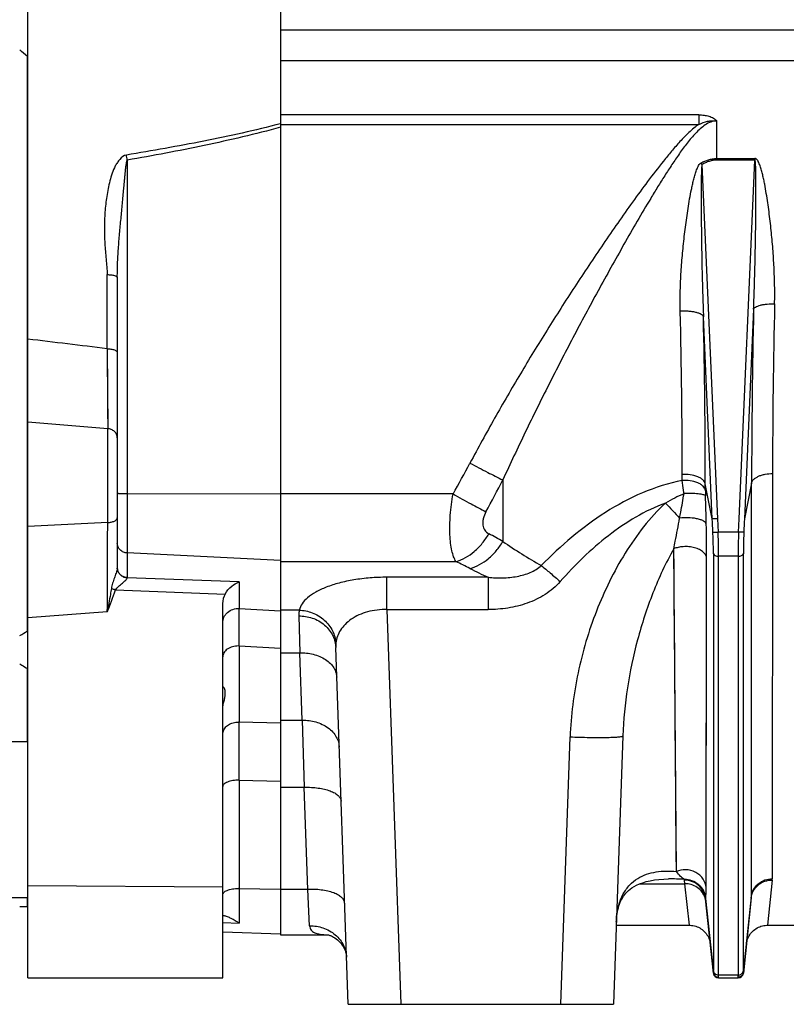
# Model space of a CAD drawing. Extents: x -1529 to 1181, y 8 to 1701.
# Tile 62 of 74: x 582 to 727, y 722 to 909. Entities that reach past the tile are written whole.
import ezdxf

# ---------------------------------------------------------------- set-up
doc = ezdxf.new("R2010")
doc.units = 0
doc.header["$LTSCALE"] = 65.395
doc.layers.get('0').update_dxf_attribs({"linetype": 'CONTINUOUS'})

msp = doc.modelspace()

# ---------------------------------------------------------------- linework, layer by layer
at = {"color": 6, "linetype": 'CONTINUOUS'}
for p, q in [((583.19, 726.79), (583.19, 1086.95)), ((631.19, 906.79), (976.69, 906.79)), ((583.16, 792.71), (583.16, 901.71)), ((600.19, 859.75), (600.19, 804.65)), ((620.19, 726.79), (620.19, 797.85)), ((644.01, 721.79), (641.65, 789.5)), ((583.16, 771.59), (583.16, 785.52)), ((696.14, 772.73), (694.36, 721.79)), ((583.19, 771.59), (563.16, 771.59)), ((583.19, 741.99), (563.16, 741.99)), ((583.16, 740.37), (583.16, 741.99)), ((720.54, 742), (719.03, 727.69)), ((713.34, 727.69), (711.86, 741.82)), ((694.89, 736.79), (708.78, 736.79)), ((723.59, 736.79), (730.78, 736.79)), ((620.19, 735.53), (631.19, 735.14)), ((631.19, 735), (640.07, 735)), ((583.19, 726.79), (620.19, 726.79)), ((714.34, 726.79), (718.04, 726.79)), ((644.01, 721.79), (694.36, 721.79))]:
    msp.add_line(p, q, dxfattribs=at)
at = {"color": 2, "linetype": 'CONTINUOUS'}
for p, q in [((631.19, 1078.57), (631.19, 735)), ((583.16, 902.97), (583.16, 901.71)), ((713.99, 882.33), (721.23, 882.33)), ((721.23, 882.33), (721.23, 882.03)), ((721.23, 882.03), (713.99, 882.03)), ((583.16, 792.71), (583.16, 785.52)), ((711.86, 741.88), (711.86, 741.89)), ((711.86, 741.88), (711.86, 741.89))]:
    msp.add_line(p, q, dxfattribs=at)
at = {"color": 9, "linetype": 'CONTINUOUS'}
for p, q in [((918.79, 900.86), (631.19, 900.86)), ((710.59, 890.62), (631.19, 890.62)), ((710.59, 890.62), (710.59, 888.82)), ((631.19, 888.94), (631.16, 888.94)), ((631.19, 888.94), (631.16, 888.94)), ((631.19, 888.82), (710.59, 888.82)), ((713.99, 882.33), (713.99, 889.47)), ((602.08, 882.03), (602.08, 802.8)), ((711.18, 881.19), (714.13, 813.94)), ((718.24, 813.94), (721.23, 882.03)), ((598.26, 846.24), (598.26, 860.3)), ((713.14, 813.96), (711.45, 852.31)), ((720.98, 853.74), (719.24, 813.96)), ((598.26, 846.24), (598.36, 831.07)), ((598.27, 844.16), (598.32, 837.55)), ((598.32, 837.55), (598.33, 835.89)), ((598.34, 833.62), (598.35, 832.93)), ((583.19, 832.34), (598.36, 831.07)), ((598.36, 813.24), (598.36, 831.07)), ((707.43, 821.22), (707.43, 822.36)), ((724.57, 822.53), (724.53, 745.63)), ((673.38, 821.33), (673.38, 809.67)), ((713.14, 813.96), (711.81, 820.59)), ((711.81, 819.42), (711.81, 820.59)), ((720.59, 820.74), (719.24, 813.96)), ((720.55, 742.21), (720.59, 820.74)), ((602.08, 818.74), (631.19, 818.67)), ((663.92, 818.66), (631.19, 818.66)), ((598.36, 813.24), (583.19, 812.48)), ((714.13, 813.94), (714.24, 811.44)), ((718.13, 811.44), (718.24, 813.94)), ((718.13, 811.44), (714.24, 811.44)), ((631.19, 806.04), (602.08, 807.46)), ((706.32, 747), (705.84, 808.28)), ((631.19, 805.85), (664.47, 805.85)), ((711.97, 743.97), (712.06, 806.57)), ((713.35, 807.32), (713.35, 728.18)), ((718.03, 806.84), (714.34, 806.84)), ((714.34, 727.33), (714.34, 806.84)), ((718.03, 806.84), (718.03, 727.33)), ((719.03, 728.18), (719.03, 807.32)), ((623.34, 801.98), (602.08, 802.77)), ((623.34, 801.98), (623.34, 796.93)), ((651.38, 796.72), (651.38, 802.85)), ((670.56, 802.85), (651.38, 802.85)), ((670.56, 802.85), (670.56, 796.72)), ((599.82, 800.44), (620.65, 799.67)), ((598.29, 796.27), (583.19, 795.18)), ((623.29, 789.81), (623.34, 796.93)), ((623.34, 796.07), (623.34, 796.93)), ((623.34, 796.93), (631.19, 796.46)), ((634.73, 796.62), (631.19, 796.62)), ((651.38, 796.72), (654, 721.79)), ((651.38, 796.72), (670.56, 796.72)), ((623.31, 792.67), (623.33, 794.51)), ((623.33, 794.51), (623.34, 796.07)), ((634.65, 795.52), (634.85, 788.52)), ((623.29, 789.81), (623.29, 775.37)), ((623.29, 789.81), (631.19, 789.38)), ((631.19, 788.52), (634.85, 788.52)), ((635.31, 775.73), (634.85, 788.52)), ((631.19, 775.73), (635.31, 775.73)), ((635.31, 775.73), (635.67, 762.98)), ((631.19, 775.19), (623.29, 775.37)), ((684.37, 721.79), (686.15, 772.55)), ((623.29, 764.33), (631.19, 764.15)), ((623.29, 764.33), (623.29, 737.2)), ((631.19, 762.98), (635.67, 762.98)), ((636.35, 743.61), (635.67, 762.98)), ((583.19, 744.34), (620.19, 744.1)), ((699.38, 744.67), (707.94, 744.67)), ((707.94, 744.67), (707.88, 745.35)), ((708.78, 736.79), (707.94, 744.67)), ((724.51, 745.38), (723.59, 736.79)), ((623.29, 743.77), (631.19, 743.66)), ((636.35, 743.61), (631.19, 743.61)), ((636.7, 736.69), (636.35, 743.61)), ((719.04, 727.84), (720.55, 742.21)), ((711.85, 741.88), (711.85, 741.89)), ((711.85, 741.88), (711.85, 741.89)), ((711.86, 741.88), (713.34, 727.84)), ((620.19, 737.34), (623.29, 737.2)), ((620.19, 737.34), (623.29, 737.2)), ((718.03, 727.33), (714.34, 727.33)), ((714.34, 726.79), (714.33, 726.85)), ((718.04, 726.85), (718.04, 726.79))]:
    msp.add_line(p, q, dxfattribs=at)
for points in [[(598.33, 835.89), (598.33, 835.1), (598.34, 833.62)], [(705.92, 797.33), (705.87, 804.55), (705.84, 808.28)], [(712.02, 781.7), (712.03, 788.39), (712.04, 791.87), (712.04, 795.43), (712.05, 799.06), (712.06, 802.78), (712.06, 806.57)], [(706, 787.11), (705.95, 793.85), (705.92, 797.33)], [(706.07, 777.63), (706.03, 783.87), (706, 787.11)], [(712, 763.82), (712, 769.4), (712.01, 772.33), (712.01, 775.36), (712.02, 778.48), (712.02, 781.7)], [(706.14, 768.99), (706.1, 774.65), (706.07, 777.63)], [(706.24, 756.67), (706.21, 761.27), (706.19, 763.73), (706.16, 766.3), (706.14, 768.99)], [(711.98, 753.91), (711.99, 758.66), (711.99, 761.19), (712, 763.82)], [(706.32, 747), (706.29, 750.54), (706.28, 752.48), (706.26, 754.52), (706.24, 756.67)], [(711.98, 747.61), (711.98, 751.7), (711.98, 753.91)], [(711.97, 743.97), (711.97, 745.73), (711.98, 747.61)]]:
    msp.add_lwpolyline(points, dxfattribs=at)
at = {"color": 6, "linetype": 'CONTINUOUS'}
for points in [[(694.91, 737.36), (694.92, 737.69), (694.95, 738.13), (695, 738.56), (695.05, 738.97), (695.12, 739.36), (695.21, 739.75), (695.3, 740.12), (695.41, 740.48), (695.53, 740.83), (695.66, 741.16), (695.8, 741.48), (695.96, 741.78), (696.13, 742.07), (696.31, 742.34), (696.51, 742.61), (696.72, 742.87), (696.96, 743.12), (697.23, 743.38), (697.53, 743.63), (697.88, 743.88), (698.28, 744.13), (698.76, 744.39), (699.31, 744.64), (699.93, 744.87), (700.61, 745.08), (701.34, 745.25), (702.14, 745.4), (702.99, 745.5), (703.91, 745.57), (704.84, 745.59)], [(708.78, 736.79), (708.92, 736.79), (709.19, 736.77), (709.46, 736.73), (709.73, 736.68), (709.99, 736.61), (710.25, 736.52), (710.5, 736.41), (710.74, 736.28), (710.97, 736.14), (711.2, 735.98), (711.41, 735.81), (711.61, 735.63), (711.8, 735.43), (711.97, 735.21), (712.13, 734.99), (712.27, 734.76), (712.39, 734.52), (712.5, 734.27), (712.59, 734.01), (712.67, 733.75), (712.72, 733.48), (712.76, 733.21)], [(719.61, 733.21), (719.65, 733.48), (719.71, 733.75), (719.78, 734.01), (719.87, 734.27), (719.98, 734.52), (720.11, 734.76), (720.25, 734.99), (720.41, 735.21), (720.58, 735.43), (720.77, 735.63), (720.97, 735.81), (721.18, 735.98), (721.4, 736.14), (721.63, 736.28), (721.88, 736.41), (722.13, 736.52), (722.38, 736.61), (722.65, 736.68), (722.91, 736.73), (723.18, 736.77), (723.46, 736.79), (723.59, 736.79)], [(640.02, 735.01), (640.02, 735.01), (640.04, 735.01), (640.07, 735)], [(640.07, 735), (640.12, 734.99), (640.19, 734.98), (640.28, 734.96), (640.39, 734.93), (640.52, 734.88), (640.68, 734.83), (640.85, 734.76), (641.04, 734.67), (641.25, 734.56), (641.47, 734.42), (641.71, 734.25), (641.96, 734.06), (642.2, 733.84), (642.44, 733.6), (642.67, 733.32), (642.88, 733.04), (643.06, 732.76), (643.21, 732.49), (643.33, 732.23), (643.43, 732), (643.51, 731.77), (643.57, 731.56), (643.62, 731.37), (643.65, 731.2), (643.68, 731.04), (643.69, 730.91), (643.7, 730.8), (643.7, 730.75)]]:
    msp.add_lwpolyline(points, dxfattribs=at)
at = {"color": 2, "linetype": 'CONTINUOUS'}
for centre, radius, start, end in [((546.94, 860.89), 54.57, 48.4254, 50.4974), ((614.21, 824.78), 112.19, 30.1922, 30.3785), ((601.9, 804.65), 1.71, 180.0001, 180.7633), ((599.41, 804.65), 0.775, 358.3122, 0.0018), ((601.91, 804.65), 1.72, 180.7656, 184.692), ((601.9, 804.63), 1.71, 180.278, 184.9822), ((602.19, 804.95), 2.15, 263.1791, 267.2165), ((602.2, 804.9), 2.14, 262.7732, 266.8262), ((601.47, 802.8), 0.608, 357.3047, 359.9653), ((557.35, 832.6), 47.52, 300.7708, 302.8995), ((711.77, 744.83), 3.94, 170.2965, 170.4944), ((708, 741.51), 3.88, 5.5911, 9.4877), ((578.35, 918.22), 177.92, 271.0651, 271.5482), ((712.43, 741.76), 0.58, 167.2958, 168.3769), ((718.13, 728.28), 0.904, 342.9016, 353.9563)]:
    msp.add_arc(centre, radius, start, end, dxfattribs=at)
at = {"color": 9, "linetype": 'CONTINUOUS'}
for centre, radius, start, end in [((437.5, 853.03), 167.12, 9.9946, 10.3329), ((2227.86, 820.44), 1503.29, 178.69161, 179.92052), ((-649.33, 821.13), 1356.76, 0.05205, 1.36109), ((-801.46, 819.33), 1513.27, 0.0474, 1.24851), ((2294.15, 818.62), 1573.56, 178.72119, 179.9228), ((435.94, 947.46), 261.85, 330.5349, 331.9964), ((435.6, 943.44), 267.31, 331.3479, 332.818), ((723.81, 782.9), 39.26, 114.1137, 119.8556), ((896.2, 994.13), 261.22, 222.7104, 223.571), ((380.59, 805.77), 331.49, 1.2393, 2.1711), ((-6122.45, 832.33), 6720.84, 359.692549, 359.837227), ((449.24, 806.99), 262.82, 359.9074, 1.2976), ((521.21, 532.31), 316.36, 61.2478, 61.7971), ((724.8, 883.31), 89.82, 235.0777, 240.5817), ((512.88, 500.58), 340.84, 63.0904, 63.5919), ((598.68, 804.71), 1.51, 351.5168, 354.5512), ((716.11, 901.06), 108.26, 243.1041, 245.1202), ((623.19, 785.46), 4.35, 88.6202, 90.0001), ((623.19, 771.41), 3.96, 88.3958, 89.982), ((704.82, 697.35), 48.25, 86.364, 89.9824), ((722.15, 745.63), 2.38, 353.9399, 359.8641), ((623.19, 736.4), 7.37, 89.1864, 90.0001), ((708.25, 740.88), 3.69, 13.987, 17.9903), ((708, 741.41), 3.88, 7.0931, 9.8709), ((718.53, 742.21), 2.02, 354.0162, 359.9663), ((708.05, 741.42), 3.83, 6.0006, 6.9365), ((712.14, 741.85), 0.283, 183.3349, 186.0581), ((714.32, 727.77), 0.981, 175.8246, 176.9982), ((718.04, 727.86), 1.01, 269.9672, 280.6147)]:
    msp.add_arc(centre, radius, start, end, dxfattribs=at)
at = {"color": 6, "linetype": 'CONTINUOUS'}
for centre, radius, start, end in [((616.91, 728.42), 10.86, 54.0178, 54.6974), ((714.34, 727.79), 1, 186, 270), ((718.04, 727.79), 1, 270, 354)]:
    msp.add_arc(centre, radius, start, end, dxfattribs=at)
msp.add_ellipse((623.19, 797.92), major_axis=(0.26, 3.4), ratio=0.879657, start_param=1.098417, end_param=1.658537, dxfattribs=at)
at = {"color": 9, "linetype": 'CONTINUOUS'}
for points, knots in [([(710.59, 890.62), (710.92, 890.62), (711.56, 890.59), (712.5, 890.4), (713.22, 890.1), (713.7, 889.76), (713.9, 889.57), (713.99, 889.47)], [0, 0, 0, 0, 0.262959, 0.523095, 0.773673, 0.891275, 1, 1, 1, 1]), ([(631.16, 888.94), (628.75, 888.3), (623.92, 887.14), (614.17, 885.11), (606.82, 883.81), (601.91, 883)], [0, 0, 0, 0, 0.249824, 0.499801, 1, 1, 1, 1]), ([(631.19, 888.28), (628.8, 887.62), (623.98, 886.4), (614.29, 884.25), (606.97, 882.88), (602.08, 882.03)], [0, 0, 0, 0, 0.24998, 0.499981, 1, 1, 1, 1]), ([(710.59, 888.82), (709.93, 888.36), (708.68, 887.31), (706.98, 885.57), (705.38, 883.73), (703.32, 881.22), (700.85, 878), (697.98, 874.07), (695.17, 870.1), (691.49, 864.75), (686.99, 858), (681.75, 849.8), (676.68, 841.49), (671.78, 833.07), (668.66, 827.38), (667.14, 824.52)], [0, 0, 0, 0, 0.031234, 0.062484, 0.093738, 0.124991, 0.187495, 0.249999, 0.312503, 0.375006, 0.500009, 0.62501, 0.750009, 0.875005, 1, 1, 1, 1]), ([(713.99, 889.47), (713.6, 889.47), (712.83, 889.32), (711.78, 888.76), (710.84, 888.01), (709.97, 887.16), (709.15, 886.24), (708.1, 884.95), (706.87, 883.27), (705.46, 881.19), (704.1, 879.08), (702.76, 876.94), (701.01, 874.06), (698.87, 870.44), (696.36, 866.06), (693.88, 861.65), (690.64, 855.76), (686.67, 848.35), (682.06, 839.41), (677.61, 830.41), (674.77, 824.37), (673.38, 821.33)], [0, 0, 0, 0, 0.014331, 0.029001, 0.044003, 0.059233, 0.074608, 0.090091, 0.121235, 0.152532, 0.183917, 0.215355, 0.246825, 0.309816, 0.372828, 0.435827, 0.498791, 0.62456, 0.750053, 0.875214, 1, 1, 1, 1]), ([(710.59, 888.82), (711.12, 889.07), (711.95, 889.38), (712.97, 889.52), (713.55, 889.52), (713.84, 889.49), (713.99, 889.47)], [0, 0, 0, 0, 0.499579, 0.749709, 0.87486, 1, 1, 1, 1]), ([(601.91, 883), (601.42, 882.92), (600.78, 882.38), (600.19, 881.59), (599.67, 880.72), (599.19, 879.55), (598.77, 878.1), (598.43, 876.63), (598.08, 874.66), (597.81, 872.17), (597.7, 869.18), (597.79, 866.2), (598.02, 863.74), (598.2, 861.77), (598.26, 860.79), (598.26, 860.3)], [0, 0, 0, 0, 0.062381, 0.094047, 0.12568, 0.188805, 0.251861, 0.314824, 0.377687, 0.503075, 0.628033, 0.752542, 0.876582, 0.938391, 1, 1, 1, 1]), ([(724.96, 854.77), (724.99, 855.92), (724.99, 858.23), (724.87, 861.7), (724.65, 865.2), (724.38, 868.11), (724.12, 870.45), (723.91, 872.2), (723.67, 873.96), (723.4, 875.72), (723.14, 877.18), (722.91, 878.34), (722.71, 879.22), (722.5, 880.08), (722.28, 880.8), (722.07, 881.36), (721.91, 881.69), (721.76, 881.95), (721.62, 882.13), (721.45, 882.28), (721.3, 882.33), (721.23, 882.33)], [0, 0, 0, 0, 0.122624, 0.246033, 0.370178, 0.495, 0.557648, 0.620444, 0.68338, 0.746449, 0.809645, 0.84129, 0.872965, 0.904671, 0.936407, 0.952292, 0.968187, 0.976145, 0.984109, 0.992073, 1, 1, 1, 1]), ([(600.19, 859.75), (600.19, 860.73), (600.22, 862.68), (600.41, 865.58), (600.66, 868.45), (600.88, 870.83), (601.06, 872.73), (601.19, 874.14), (601.31, 875.55), (601.42, 876.71), (601.51, 877.63), (601.57, 878.31), (601.64, 878.98), (601.7, 879.66), (601.76, 880.23), (601.81, 880.68), (601.85, 881.01), (601.9, 881.33), (601.95, 881.62), (601.99, 881.83), (602.04, 881.96), (602.07, 882.01), (602.08, 882.03)], [0, 0, 0, 0, 0.131864, 0.260917, 0.389415, 0.517592, 0.581432, 0.644974, 0.708049, 0.770383, 0.801144, 0.8316, 0.861846, 0.89235, 0.92321, 0.938472, 0.953403, 0.967769, 0.981049, 0.992424, 0.996844, 1, 1, 1, 1]), ([(707.05, 853.36), (707.02, 854.52), (707.03, 856.87), (707.17, 860.41), (707.44, 863.96), (707.74, 866.92), (708.03, 869.3), (708.27, 871.08), (708.53, 872.87), (708.83, 874.66), (709.11, 876.14), (709.36, 877.33), (709.57, 878.22), (709.8, 879.1), (710.07, 879.97), (710.35, 880.68), (710.65, 881.2), (710.86, 881.44), (711, 881.51)], [0, 0, 0, 0, 0.122276, 0.245522, 0.369629, 0.494494, 0.557184, 0.620031, 0.683025, 0.746159, 0.809425, 0.841107, 0.872823, 0.904573, 0.936359, 0.968181, 0.984121, 1, 1, 1, 1]), ([(711.18, 881.19), (711.17, 881.14), (711.15, 881.03), (711.12, 880.77), (711.09, 880.42), (711.08, 879.99), (711.06, 879.56), (711.05, 879.11), (711.04, 878.51), (711.03, 877.76), (711.02, 876.86), (711.02, 875.65), (711.02, 874.13), (711.03, 872.31), (711.04, 870.49), (711.06, 868.67), (711.09, 866.24), (711.14, 863.2), (711.22, 859.56), (711.32, 855.93), (711.41, 853.51), (711.45, 852.31)], [0, 0, 0, 0, 0.005565, 0.012233, 0.026659, 0.041659, 0.056914, 0.072312, 0.087801, 0.118948, 0.150236, 0.181608, 0.244504, 0.307512, 0.370575, 0.433662, 0.496752, 0.622882, 0.748869, 0.874615, 1, 1, 1, 1]), ([(720.98, 853.74), (721.03, 854.93), (721.11, 857.31), (721.22, 860.88), (721.28, 863.86), (721.33, 866.25), (721.36, 868.04), (721.38, 869.84), (721.4, 871.63), (721.42, 873.42), (721.43, 874.91), (721.43, 876.1), (721.43, 877), (721.42, 877.89), (721.42, 878.63), (721.41, 879.22), (721.4, 879.66), (721.4, 880.1), (721.38, 880.54), (721.37, 880.9), (721.36, 881.18), (721.34, 881.39), (721.33, 881.59), (721.31, 881.75), (721.29, 881.87), (721.28, 881.95), (721.26, 882), (721.24, 882.03), (721.23, 882.03)], [0, 0, 0, 0, 0.125964, 0.252214, 0.378662, 0.441935, 0.505229, 0.568532, 0.63183, 0.695102, 0.758319, 0.78989, 0.821421, 0.852895, 0.88428, 0.899924, 0.915517, 0.931043, 0.946466, 0.96172, 0.969244, 0.976649, 0.983865, 0.99072, 0.993897, 0.996694, 0.998847, 1, 1, 1, 1]), ([(598.26, 860.3), (598.5, 860.3), (598.85, 860.28), (599.31, 860.21), (599.61, 860.14), (599.86, 860.06), (600.06, 859.96), (600.19, 859.83), (600.19, 859.75)], [0, 0, 0, 0, 0.343809, 0.510945, 0.661854, 0.787783, 0.884934, 1, 1, 1, 1]), ([(720.98, 853.74), (721.01, 853.82), (721.12, 853.98), (721.39, 854.18), (721.79, 854.36), (722.3, 854.52), (722.91, 854.64), (723.8, 854.75), (724.5, 854.77), (724.96, 854.77)], [0, 0, 0, 0, 0.056816, 0.13385, 0.236466, 0.363711, 0.511648, 0.672611, 1, 1, 1, 1]), ([(711.45, 852.31), (711.43, 852.39), (711.3, 852.57), (711, 852.79), (710.55, 852.99), (709.97, 853.15), (709.29, 853.28), (708.3, 853.38), (707.55, 853.38), (707.05, 853.36)], [0, 0, 0, 0, 0.056374, 0.133821, 0.238002, 0.368071, 0.518426, 0.680246, 1, 1, 1, 1]), ([(598.26, 846.24), (595.75, 846.54), (590.72, 847.16), (585.7, 847.76), (583.19, 848.06)], [0, 0, 0, 0, 0.499998, 1, 1, 1, 1]), ([(598.26, 846.24), (598.5, 846.24), (598.85, 846.21), (599.31, 846.12), (599.61, 846.03), (599.86, 845.92), (600.05, 845.8), (600.16, 845.67), (600.19, 845.57), (600.19, 845.52)], [0, 0, 0, 0, 0.329621, 0.490904, 0.637954, 0.763041, 0.863169, 0.939364, 1, 1, 1, 1]), ([(600.19, 829.35), (600.19, 829.56), (600.09, 830), (599.68, 830.56), (599.07, 830.94), (598.59, 831.05), (598.36, 831.07)], [0, 0, 0, 0, 0.227025, 0.479273, 0.744475, 1, 1, 1, 1]), ([(667.14, 824.52), (668.26, 823.92), (670.33, 822.84), (672.42, 821.79), (673.38, 821.33)], [0, 0, 0, 0, 0.543552, 1, 1, 1, 1]), ([(711.81, 820.59), (711.79, 820.71), (711.68, 820.98), (711.38, 821.34), (710.93, 821.67), (710.12, 822.06), (708.93, 822.34), (707.93, 822.39), (707.43, 822.36)], [0, 0, 0, 0, 0.076114, 0.167128, 0.277352, 0.406592, 0.702433, 1, 1, 1, 1]), ([(720.59, 820.74), (720.62, 820.86), (720.71, 821.11), (720.98, 821.45), (721.39, 821.76), (721.9, 822.04), (722.51, 822.26), (723.41, 822.47), (724.11, 822.53), (724.57, 822.53)], [0, 0, 0, 0, 0.077891, 0.16957, 0.279031, 0.406002, 0.547762, 0.698491, 1, 1, 1, 1]), ([(707.43, 821.22), (704.84, 820.71), (699.77, 819.1), (692.77, 815.32), (686.39, 810.59), (682.53, 806.97), (680.68, 805.07)], [0, 0, 0, 0, 0.249816, 0.499789, 0.749866, 1, 1, 1, 1]), ([(711.81, 819.42), (711.79, 819.55), (711.68, 819.82), (711.38, 820.18), (710.93, 820.52), (710.12, 820.92), (708.93, 821.21), (707.93, 821.25), (707.43, 821.22)], [0, 0, 0, 0, 0.07679, 0.168296, 0.27876, 0.407991, 0.703261, 1, 1, 1, 1]), ([(707.77, 818.73), (707.73, 818.95), (707.62, 819.78), (707.51, 820.61), (707.43, 821.22)], [0, 0, 0, 0, 0.261659, 1, 1, 1, 1]), ([(600.19, 818.82), (600.19, 818.82), (600.2, 818.81), (600.23, 818.8), (600.27, 818.8), (600.37, 818.79), (600.52, 818.77), (600.75, 818.76), (601.04, 818.75), (601.36, 818.74), (601.71, 818.74), (601.96, 818.74), (602.08, 818.74)], [0, 0, 0, 0, 0.006424, 0.021215, 0.045035, 0.077818, 0.169183, 0.292215, 0.442557, 0.614844, 0.802896, 1, 1, 1, 1]), ([(664.47, 805.85), (664.29, 806.13), (663.99, 806.8), (663.66, 807.96), (663.43, 809.36), (663.26, 811.6), (663.35, 814.74), (663.69, 817.32), (663.92, 818.66)], [0, 0, 0, 0, 0.076426, 0.168921, 0.277627, 0.401472, 0.685888, 1, 1, 1, 1]), ([(663.92, 818.66), (665.06, 818.02), (667.13, 816.87), (669.22, 815.76), (670.17, 815.27)], [0, 0, 0, 0, 0.547947, 1, 1, 1, 1]), ([(706.94, 814.08), (707.02, 814.47), (707.3, 816.01), (707.58, 817.56), (707.77, 818.73)], [0, 0, 0, 0, 0.248452, 1, 1, 1, 1]), ([(711.84, 818.33), (711.81, 818.38), (711.66, 818.46), (711.38, 818.55), (710.96, 818.63), (710.43, 818.69), (709.81, 818.73), (708.91, 818.76), (708.22, 818.75), (707.77, 818.73)], [0, 0, 0, 0, 0.041255, 0.112291, 0.215955, 0.348627, 0.502902, 0.669182, 1, 1, 1, 1]), ([(711.81, 819.42), (711.81, 819.34), (711.82, 818.97), (711.83, 818.61), (711.84, 818.33)], [0, 0, 0, 0, 0.236488, 1, 1, 1, 1]), ([(704.26, 816.95), (700.35, 815.51), (694.88, 812.19), (688.57, 806.67), (685.66, 803.61), (684.27, 802.03)], [0, 0, 0, 0, 0.497207, 0.74823, 1, 1, 1, 1]), ([(704.26, 816.95), (702.76, 815.56), (700, 812.52), (696.5, 807.47), (693.54, 802.1), (690.25, 794.61), (687.32, 784.78), (686.29, 776.63), (686.15, 772.55)], [0, 0, 0, 0, 0.125035, 0.250101, 0.375172, 0.50024, 0.750148, 1, 1, 1, 1]), ([(670.17, 815.27), (669.95, 814.86), (669.68, 814.22), (669.54, 813.36), (669.56, 812.6), (669.87, 811.73), (670.42, 811.27), (670.72, 811.11)], [0, 0, 0, 0, 0.299539, 0.434598, 0.559258, 0.783305, 1, 1, 1, 1]), ([(598.36, 813.24), (598.59, 813.25), (599.04, 813.3), (599.55, 813.46), (599.89, 813.65), (600.06, 813.8), (600.16, 813.96), (600.19, 814.07), (600.19, 814.12)], [0, 0, 0, 0, 0.317579, 0.61479, 0.739065, 0.842916, 0.927689, 1, 1, 1, 1]), ([(705.84, 808.28), (705.93, 808.75), (706.31, 810.68), (706.68, 812.62), (706.94, 814.08)], [0, 0, 0, 0, 0.243507, 1, 1, 1, 1]), ([(712, 812.94), (711.97, 813.05), (711.81, 813.29), (711.42, 813.57), (710.85, 813.81), (709.86, 814.06), (708.53, 814.19), (707.46, 814.14), (706.94, 814.08)], [0, 0, 0, 0, 0.063215, 0.149891, 0.264496, 0.403367, 0.714064, 1, 1, 1, 1]), ([(713.25, 811.46), (713.26, 811.45), (713.29, 811.44), (713.35, 811.43), (713.45, 811.43), (713.63, 811.42), (713.9, 811.42), (714.13, 811.43), (714.24, 811.44)], [0, 0, 0, 0, 0.032317, 0.096483, 0.194815, 0.324125, 0.649692, 1, 1, 1, 1]), ([(713.35, 807.32), (713.35, 807.64), (713.34, 809.02), (713.29, 810.4), (713.25, 811.46)], [0, 0, 0, 0, 0.233215, 1, 1, 1, 1]), ([(714.34, 806.84), (714.34, 807.2), (714.33, 808.73), (714.29, 810.26), (714.24, 811.44)], [0, 0, 0, 0, 0.233224, 1, 1, 1, 1]), ([(718.13, 811.44), (718.12, 811.03), (718.06, 809.5), (718.03, 807.97), (718.03, 806.84)], [0, 0, 0, 0, 0.263044, 1, 1, 1, 1]), ([(719.13, 811.46), (719.12, 811.45), (719.09, 811.44), (719.02, 811.43), (718.93, 811.43), (718.74, 811.42), (718.47, 811.42), (718.25, 811.43), (718.13, 811.44)], [0, 0, 0, 0, 0.032317, 0.096483, 0.194815, 0.324125, 0.649693, 1, 1, 1, 1]), ([(719.13, 811.46), (719.11, 811.09), (719.06, 809.71), (719.03, 808.33), (719.03, 807.32)], [0, 0, 0, 0, 0.263014, 1, 1, 1, 1]), ([(602.08, 807.46), (601.83, 807.47), (601.34, 807.58), (600.71, 807.99), (600.29, 808.6), (600.19, 809.07), (600.19, 809.31)], [0, 0, 0, 0, 0.258645, 0.512084, 0.758517, 1, 1, 1, 1]), ([(664.47, 805.85), (665.74, 806.21), (667.58, 807.27), (669.52, 809.27), (670.35, 810.48), (670.72, 811.11)], [0, 0, 0, 0, 0.474471, 0.736615, 1, 1, 1, 1]), ([(667.14, 804.51), (668.4, 804.86), (670.23, 805.9), (672.18, 807.85), (673.02, 809.04), (673.38, 809.67)], [0, 0, 0, 0, 0.475321, 0.737079, 1, 1, 1, 1]), ([(705.84, 808.28), (705.07, 806.94), (703.65, 804.18), (701.2, 798.46), (698.79, 791.04), (696.86, 781.94), (696.25, 775.79), (696.14, 772.73)], [0, 0, 0, 0, 0.124658, 0.250332, 0.502199, 0.752657, 1, 1, 1, 1]), ([(712.06, 806.57), (712.03, 806.75), (711.88, 807.15), (711.41, 807.68), (710.69, 808.15), (709.76, 808.49), (708.71, 808.68), (707.65, 808.69), (706.69, 808.55), (706.1, 808.38), (705.84, 808.28)], [0, 0, 0, 0, 0.078005, 0.174915, 0.295359, 0.437212, 0.590901, 0.743002, 0.881631, 1, 1, 1, 1]), ([(713.35, 807.32), (713.38, 807.16), (713.63, 806.97), (713.99, 806.86), (714.23, 806.84), (714.34, 806.84)], [0, 0, 0, 0, 0.404799, 0.698191, 1, 1, 1, 1]), ([(718.03, 806.84), (718.15, 806.84), (718.38, 806.86), (718.74, 806.97), (719, 807.16), (719.03, 807.32)], [0, 0, 0, 0, 0.301809, 0.595201, 1, 1, 1, 1]), ([(600.17, 804.48), (600.15, 804.35), (600.08, 804.08), (599.9, 803.49), (599.63, 802.71), (599.29, 801.74), (599.12, 801.07), (599.06, 800.73)], [0, 0, 0, 0, 0.10152, 0.218229, 0.470758, 0.733525, 1, 1, 1, 1]), ([(670.56, 802.85), (671.49, 802.75), (673.33, 802.68), (676.05, 802.94), (678.58, 803.64), (680.07, 804.52), (680.68, 805.07)], [0, 0, 0, 0, 0.262515, 0.519733, 0.767374, 1, 1, 1, 1]), ([(680.68, 805.07), (681.24, 804.62), (682.45, 803.61), (683.63, 802.59), (684.27, 802.03)], [0, 0, 0, 0, 0.458869, 1, 1, 1, 1]), ([(599.82, 800.44), (599.9, 800.57), (600.1, 800.81), (600.44, 801.13), (600.8, 801.44), (601.15, 801.74), (601.48, 802.02), (601.77, 802.29), (601.97, 802.53), (602.07, 802.69), (602.08, 802.77)], [0, 0, 0, 0, 0.137345, 0.282868, 0.429559, 0.572926, 0.708399, 0.829676, 0.929648, 1, 1, 1, 1]), ([(651.38, 802.85), (650.31, 802.85), (648.21, 802.77), (645.17, 802.4), (642.39, 801.82), (639.95, 801.05), (637.93, 800.12), (636.35, 799.07), (635.25, 797.92), (634.83, 797.04), (634.73, 796.62)], [0, 0, 0, 0, 0.171801, 0.337231, 0.490684, 0.628043, 0.746988, 0.847083, 0.929973, 1, 1, 1, 1]), ([(684.27, 802.03), (683.44, 801.08), (681.48, 799.45), (678.04, 797.82), (674.35, 796.91), (671.82, 796.72), (670.56, 796.72)], [0, 0, 0, 0, 0.249601, 0.499552, 0.749717, 1, 1, 1, 1]), ([(620.19, 794.16), (620.19, 794.53), (620.32, 795.11), (620.71, 795.76), (621.25, 796.34), (622.13, 796.84), (622.94, 796.95), (623.34, 796.93)], [0, 0, 0, 0, 0.240638, 0.363475, 0.488127, 0.741706, 1, 1, 1, 1]), ([(634.73, 796.62), (634.71, 796.53), (634.66, 796.17), (634.64, 795.8), (634.65, 795.52)], [0, 0, 0, 0, 0.235745, 1, 1, 1, 1]), ([(634.73, 796.62), (635.56, 796.59), (637.29, 796.24), (639.55, 794.88), (641.15, 792.82), (641.61, 791.19), (641.68, 790.41)], [0, 0, 0, 0, 0.247277, 0.510678, 0.767529, 1, 1, 1, 1]), ([(651.38, 796.72), (650.13, 796.75), (647.74, 796.49), (645.05, 795.31), (643.43, 793.97), (642.53, 792.87), (641.93, 791.68), (641.73, 790.83), (641.68, 790.41)], [0, 0, 0, 0, 0.297225, 0.564647, 0.684274, 0.795311, 0.899628, 1, 1, 1, 1]), ([(634.65, 795.52), (635.51, 795.53), (637.27, 795.25), (639.24, 794.16), (640.46, 792.87), (641.13, 791.79), (641.53, 790.65), (641.64, 789.87), (641.65, 789.5)], [0, 0, 0, 0, 0.252006, 0.51638, 0.646319, 0.771065, 0.889187, 1, 1, 1, 1]), ([(623.19, 789.81), (622.8, 789.81), (622.05, 789.71), (621.07, 789.28), (620.47, 788.7), (620.23, 788.16), (620.19, 787.88), (620.19, 787.74)], [0, 0, 0, 0, 0.289904, 0.558008, 0.791858, 0.897961, 1, 1, 1, 1]), ([(641.68, 790.41), (641.67, 790.34), (641.64, 790.04), (641.64, 789.73), (641.65, 789.5)], [0, 0, 0, 0, 0.235643, 1, 1, 1, 1]), ([(634.85, 788.52), (635.7, 788.53), (637.41, 788.35), (639.39, 787.54), (640.65, 786.53), (641.32, 785.69), (641.73, 784.8), (641.83, 784.18), (641.84, 783.89)], [0, 0, 0, 0, 0.278023, 0.555784, 0.683225, 0.799234, 0.904142, 1, 1, 1, 1]), ([(635.31, 775.73), (636.17, 775.74), (637.47, 775.58), (639.09, 774.97), (640.2, 774.32), (641.12, 773.5), (641.79, 772.56), (642.19, 771.58), (642.3, 770.9), (642.31, 770.58)], [0, 0, 0, 0, 0.267407, 0.405481, 0.540437, 0.668629, 0.787967, 0.898117, 1, 1, 1, 1]), ([(620.26, 773.54), (620.33, 773.8), (620.61, 774.32), (621.3, 774.91), (622.19, 775.28), (622.85, 775.37), (623.19, 775.37)], [0, 0, 0, 0, 0.222801, 0.464933, 0.726568, 1, 1, 1, 1]), ([(686.15, 772.55), (686.75, 772.53), (687.98, 772.49), (689.8, 772.46), (691.55, 772.44), (693.11, 772.45), (694.24, 772.48), (694.99, 772.52), (695.4, 772.55), (695.72, 772.59), (695.95, 772.63), (696.07, 772.66), (696.14, 772.71), (696.14, 772.73)], [0, 0, 0, 0, 0.181194, 0.36648, 0.544768, 0.703975, 0.833441, 0.884646, 0.926217, 0.95802, 0.980359, 0.993823, 1, 1, 1, 1]), ([(623.29, 764.33), (622.9, 764.33), (622.32, 764.3), (621.59, 764.15), (621.12, 764), (620.73, 763.82), (620.43, 763.61), (620.24, 763.37), (620.19, 763.19), (620.19, 763.11)], [0, 0, 0, 0, 0.332025, 0.485875, 0.625072, 0.746067, 0.847135, 0.929625, 1, 1, 1, 1]), ([(635.67, 762.98), (636.12, 763), (637.01, 762.99), (638.3, 762.87), (639.49, 762.65), (640.54, 762.34), (641.42, 761.96), (642.09, 761.5), (642.54, 760.98), (642.66, 760.57), (642.67, 760.38)], [0, 0, 0, 0, 0.169765, 0.333814, 0.487173, 0.625545, 0.745745, 0.846371, 0.928989, 1, 1, 1, 1]), ([(694.92, 737.77), (694.98, 738.69), (695.23, 740.41), (696.1, 742.71), (697.37, 744.47), (698.92, 745.73), (700.65, 746.53), (702.48, 746.98), (704.39, 747.13), (705.67, 747.06), (706.32, 747)], [0, 0, 0, 0, 0.165009, 0.308233, 0.433822, 0.548856, 0.659669, 0.770463, 0.88352, 1, 1, 1, 1]), ([(711.97, 743.98), (711.91, 744.53), (711.49, 745.7), (710.04, 746.99), (708.13, 747.47), (706.87, 747.23), (706.32, 747)], [0, 0, 0, 0, 0.22666, 0.489262, 0.759389, 1, 1, 1, 1]), ([(707.88, 745.5), (707.6, 745.65), (707.02, 746.1), (706.56, 746.66), (706.32, 747)], [0, 0, 0, 0, 0.442315, 1, 1, 1, 1]), ([(707.88, 745.35), (707.88, 745.36), (707.88, 745.41), (707.88, 745.45), (707.88, 745.48)], [0, 0, 0, 0, 0.286241, 1, 1, 1, 1]), ([(711.82, 742.08), (711.75, 742.52), (711.43, 743.41), (710.5, 744.5), (709.26, 745.2), (708.33, 745.35), (707.88, 745.35)], [0, 0, 0, 0, 0.242886, 0.500894, 0.758539, 1, 1, 1, 1]), ([(711.76, 742.02), (711.63, 742.4), (711.24, 743.15), (710.31, 744.02), (709.17, 744.56), (708.34, 744.67), (707.94, 744.67)], [0, 0, 0, 0, 0.244812, 0.501615, 0.757926, 1, 1, 1, 1]), ([(711.89, 742.03), (711.91, 742.14), (711.93, 742.39), (711.96, 743.04), (711.97, 743.58), (711.97, 743.97)], [0, 0, 0, 0, 0.165481, 0.386885, 1, 1, 1, 1]), ([(720.54, 742), (720.58, 742.45), (720.86, 743.37), (721.78, 744.51), (723.07, 745.23), (724.04, 745.39), (724.51, 745.38)], [0, 0, 0, 0, 0.235812, 0.491818, 0.752853, 1, 1, 1, 1]), ([(720.55, 742.21), (720.59, 742.66), (720.87, 743.58), (721.79, 744.73), (723.08, 745.46), (724.06, 745.63), (724.53, 745.63)], [0, 0, 0, 0, 0.235421, 0.491721, 0.753101, 1, 1, 1, 1]), ([(620.19, 742.56), (620.19, 742.64), (620.23, 742.82), (620.42, 743.05), (620.71, 743.26), (621.08, 743.44), (621.53, 743.58), (622.24, 743.73), (622.8, 743.78), (623.19, 743.78)], [0, 0, 0, 0, 0.070851, 0.153448, 0.254217, 0.374664, 0.513297, 0.66683, 1, 1, 1, 1]), ([(643.34, 741), (643.34, 741.18), (643.23, 741.57), (642.8, 742.09), (642.13, 742.56), (641.22, 742.97), (640.12, 743.29), (638.48, 743.58), (637.2, 743.63), (636.35, 743.61)], [0, 0, 0, 0, 0.066093, 0.146632, 0.24886, 0.374575, 0.520323, 0.67894, 1, 1, 1, 1]), ([(711.86, 741.89), (711.87, 741.9), (711.88, 741.95), (711.88, 742), (711.89, 742.03)], [0, 0, 0, 0, 0.222291, 1, 1, 1, 1]), ([(711.86, 741.88), (711.86, 741.88), (711.86, 741.86), (711.86, 741.84), (711.86, 741.83)], [0, 0, 0, 0, 0.204399, 1, 1, 1, 1]), ([(636.7, 736.69), (637.56, 736.7), (639.32, 736.43), (641.28, 735.35), (642.5, 734.09), (643.17, 733.02), (643.58, 731.89), (643.69, 731.12), (643.7, 730.75)], [0, 0, 0, 0, 0.252852, 0.517731, 0.647583, 0.772015, 0.889673, 1, 1, 1, 1]), ([(636.7, 736.69), (636.71, 736.55), (636.76, 736.26), (636.95, 735.88), (637.26, 735.58), (637.67, 735.35), (638.17, 735.19), (638.97, 735.04), (639.61, 735.01), (640.06, 735)], [0, 0, 0, 0, 0.105061, 0.20335, 0.303635, 0.413723, 0.538009, 0.677734, 1, 1, 1, 1]), ([(713.34, 727.74), (713.34, 727.75), (713.33, 727.77), (713.34, 727.8), (713.34, 727.82)], [0, 0, 0, 0, 0.214633, 1, 1, 1, 1]), ([(713.34, 727.84), (713.34, 727.86), (713.35, 727.98), (713.35, 728.09), (713.35, 728.18)], [0, 0, 0, 0, 0.196194, 1, 1, 1, 1]), ([(713.34, 727.84), (713.35, 727.73), (713.42, 727.49), (713.65, 727.19), (713.97, 727), (714.22, 726.95), (714.33, 726.95)], [0, 0, 0, 0, 0.239503, 0.497539, 0.757085, 1, 1, 1, 1]), ([(713.34, 727.74), (713.35, 727.62), (713.42, 727.39), (713.65, 727.09), (713.97, 726.89), (714.21, 726.85), (714.33, 726.85)], [0, 0, 0, 0, 0.240577, 0.498791, 0.757729, 1, 1, 1, 1]), ([(714.34, 727.33), (714.22, 727.33), (713.98, 727.37), (713.66, 727.55), (713.43, 727.84), (713.36, 728.07), (713.35, 728.18)], [0, 0, 0, 0, 0.247111, 0.508594, 0.764807, 1, 1, 1, 1]), ([(714.33, 726.95), (714.33, 726.98), (714.34, 727.1), (714.34, 727.23), (714.34, 727.33)], [0, 0, 0, 0, 0.196079, 1, 1, 1, 1]), ([(719.04, 727.74), (719.02, 727.54), (718.83, 727.13), (718.44, 726.91), (718.23, 726.87)], [0, 0, 0, 0, 0.491272, 1, 1, 1, 1]), ([(719.04, 727.84), (719.04, 727.83), (719.04, 727.8), (719.04, 727.76), (719.04, 727.74)], [0, 0, 0, 0, 0.291627, 1, 1, 1, 1]), ([(714.33, 726.85), (714.33, 726.86), (714.33, 726.89), (714.33, 726.93), (714.33, 726.95)], [0, 0, 0, 0, 0.204387, 1, 1, 1, 1]), ([(718.04, 726.95), (718.04, 726.94), (718.04, 726.91), (718.04, 726.88), (718.04, 726.85)], [0, 0, 0, 0, 0.29615, 1, 1, 1, 1])]:
    msp.add_open_spline(points, degree=3, knots=knots, dxfattribs=at)
at = {"color": 2, "linetype": 'CONTINUOUS'}
for points, knots in [([(711, 881.51), (711.23, 881.63), (711.7, 881.86), (712.44, 882.12), (713.2, 882.29), (713.73, 882.33), (713.99, 882.33)], [0, 0, 0, 0, 0.250008, 0.499994, 0.749993, 1, 1, 1, 1]), ([(713.99, 882.03), (713.74, 882.03), (713.25, 881.99), (712.53, 881.82), (711.83, 881.55), (711.4, 881.32), (711.18, 881.19)], [0, 0, 0, 0, 0.250007, 0.499986, 0.749998, 1, 1, 1, 1]), ([(601.93, 802.81), (601.71, 802.84), (601.27, 802.96), (600.71, 803.34), (600.33, 803.88), (600.21, 804.3), (600.19, 804.51)], [0, 0, 0, 0, 0.258135, 0.511245, 0.75802, 1, 1, 1, 1]), ([(600.19, 804.49), (600.21, 804.28), (600.33, 803.86), (600.72, 803.32), (601.28, 802.93), (601.71, 802.81), (601.93, 802.78)], [0, 0, 0, 0, 0.234614, 0.488859, 0.749749, 1, 1, 1, 1]), ([(599.06, 800.73), (599, 800.36), (598.75, 798.87), (598.49, 797.38), (598.29, 796.27)], [0, 0, 0, 0, 0.250611, 1, 1, 1, 1]), ([(599.82, 800.44), (599.76, 800.46), (599.5, 800.55), (599.25, 800.65), (599.06, 800.73)], [0, 0, 0, 0, 0.24565, 1, 1, 1, 1]), ([(581.66, 786.4), (581.78, 786.33), (582.29, 786.04), (582.79, 785.75), (583.16, 785.52)], [0, 0, 0, 0, 0.251451, 1, 1, 1, 1]), ([(707.88, 745.5), (708.33, 745.49), (709.27, 745.34), (710.56, 744.6), (711.52, 743.39), (711.82, 742.39), (711.86, 741.89)], [0, 0, 0, 0, 0.226495, 0.479205, 0.743369, 1, 1, 1, 1]), ([(711.86, 741.89), (711.81, 742.36), (711.54, 743.32), (710.63, 744.52), (709.34, 745.3), (708.35, 745.48), (707.88, 745.48)], [0, 0, 0, 0, 0.240811, 0.499336, 0.758278, 1, 1, 1, 1]), ([(718.03, 727.33), (718.24, 727.33), (718.67, 727.46), (718.93, 727.82), (718.99, 728.01)], [0, 0, 0, 0, 0.507835, 1, 1, 1, 1]), ([(718.04, 726.95), (718.04, 726.98), (718.03, 727.1), (718.03, 727.23), (718.03, 727.33)], [0, 0, 0, 0, 0.19609, 1, 1, 1, 1]), ([(719.04, 727.84), (719.03, 727.73), (718.96, 727.49), (718.73, 727.19), (718.4, 727), (718.16, 726.95), (718.04, 726.95)], [0, 0, 0, 0, 0.239503, 0.497538, 0.757085, 1, 1, 1, 1]), ([(719.03, 728.18), (719.03, 728.15), (719.03, 728.03), (719.03, 727.92), (719.04, 727.84)], [0, 0, 0, 0, 0.303597, 1, 1, 1, 1])]:
    msp.add_open_spline(points, degree=3, knots=knots, dxfattribs=at)
at = {"color": 6, "linetype": 'CONTINUOUS'}
for points, knots in [([(714.13, 813.94), (714.01, 813.93), (713.79, 813.93), (713.52, 813.92), (713.34, 813.93), (713.25, 813.94), (713.18, 813.94), (713.15, 813.95), (713.14, 813.96)], [0, 0, 0, 0, 0.362484, 0.675668, 0.800217, 0.897582, 0.964664, 1, 1, 1, 1]), ([(620.65, 799.67), (620.96, 800.24), (621.76, 801.18), (622.82, 801.8), (623.34, 801.98)], [0, 0, 0, 0, 0.538961, 1, 1, 1, 1]), ([(620.2, 777.79), (620.23, 778.34), (620.4, 779.12), (620.62, 780.12), (620.71, 780.76), (620.69, 781.29), (620.57, 781.69), (620.42, 781.92), (620.31, 782.02), (620.25, 782.04), (620.23, 782.04)], [0, 0, 0, 0, 0.370354, 0.538498, 0.685591, 0.805892, 0.898372, 0.963546, 0.985461, 1, 1, 1, 1]), ([(623.29, 764.33), (623.29, 765.36), (623.3, 769.04), (623.3, 772.72), (623.29, 775.37)], [0, 0, 0, 0, 0.281928, 1, 1, 1, 1]), ([(620.19, 738.56), (620.19, 738.57), (620.2, 738.6), (620.24, 738.62), (620.3, 738.64), (620.34, 738.64), (620.37, 738.63)], [0, 0, 0, 0, 0.178957, 0.379936, 0.649784, 1, 1, 1, 1]), ([(620.37, 738.63), (620.44, 738.63), (620.62, 738.6), (621.02, 738.47), (621.62, 738.22), (622.39, 737.81), (622.92, 737.47), (623.19, 737.28)], [0, 0, 0, 0, 0.071728, 0.16564, 0.403087, 0.686472, 1, 1, 1, 1])]:
    msp.add_open_spline(points, degree=3, knots=knots, dxfattribs=at)
at = {"color": 9, "linetype": 'CONTINUOUS'}
for points in [[(713.25, 811.46), (713.21, 812.29), (713.17, 813.12), (713.14, 813.96)], [(719.24, 813.96), (719.2, 813.12), (719.16, 812.29), (719.13, 811.46)], [(600.19, 804.63), (600.19, 804.61), (600.18, 804.58), (600.18, 804.56)], [(620.19, 773.04), (620.19, 773.21), (620.21, 773.38), (620.26, 773.54)]]:
    msp.add_open_spline(points, degree=3, dxfattribs=at)
at = {"color": 2, "linetype": 'CONTINUOUS'}
msp.add_open_spline([(598.29, 796.27), (598.82, 797.65), (599.34, 799.04), (599.82, 800.44)], degree=3, dxfattribs=at)

doc.saveas('drawing.dxf')
